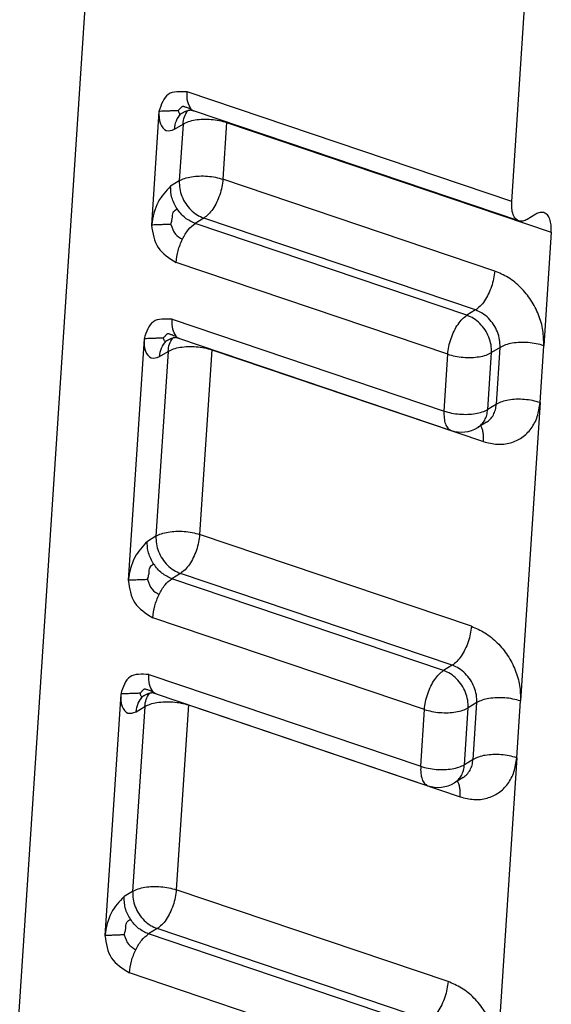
# Model space of a CAD drawing. Header units: inches. Extents: x 0 to 561, y 0 to 409.
# Tile 7 of 20: x 120 to 129, y 21 to 36. Entities that reach past the tile are written whole.
import ezdxf

# ---------------------------------------------------------------- set-up
doc = ezdxf.new("R2010")
doc.units = ezdxf.units.IN

# ---------------------------------------------------------------- blocks, each defined once
blk = doc.blocks.new('014_G239_G269_BF_B3_B14_Motor_Bgr_63_EEXDe_1_1__11', base_point=(7.886, 7.89))
at = {"color": 8, "linetype": 'Continuous'}
for p, q in [((243.978, 92.542), (239.953, 31.212)), ((256.185, 66.524), (245.913, 69.994)), ((245.507, 68.811), (245.78, 68.978)), ((245.78, 68.978), (245.662, 67.179)), ((247.162, 69.03), (247.044, 67.231)), ((247.162, 69.03), (257.434, 65.559)), ((245.662, 67.179), (245.389, 67.012)), ((255.646, 64.325), (247.044, 67.231)), ((246.438, 65.997), (246.165, 65.831)), ((254.766, 62.925), (246.165, 65.831)), ((255.04, 63.092), (246.438, 65.997)), ((254.16, 61.692), (245.559, 64.597)), ((255.04, 63.092), (254.766, 62.925)), ((245.441, 62.799), (254.042, 59.893)), ((245.308, 61.782), (244.924, 55.936)), ((245.035, 61.615), (245.308, 61.782)), ((246.69, 61.834), (246.306, 55.987)), ((246.69, 61.834), (255.291, 58.928)), ((255.424, 59.944), (255.542, 61.743)), ((255.816, 61.91), (255.542, 61.743)), ((255.698, 60.111), (255.816, 61.91)), ((254.042, 59.893), (254.16, 61.692)), ((255.698, 60.111), (255.424, 59.944)), ((244.924, 55.936), (244.651, 55.769)), ((254.908, 53.081), (246.306, 55.987)), ((245.7, 54.754), (245.427, 54.587)), ((254.028, 51.681), (245.427, 54.587)), ((254.302, 51.848), (245.7, 54.754)), ((253.422, 50.448), (244.821, 53.354)), ((254.302, 51.848), (254.028, 51.681)), ((244.703, 51.555), (253.304, 48.649)), ((244.57, 50.539), (244.186, 44.692)), ((244.297, 50.372), (244.57, 50.539)), ((245.952, 50.59), (245.568, 44.744)), ((245.952, 50.59), (254.554, 47.684)), ((254.686, 48.701), (254.804, 50.5)), ((255.078, 50.667), (254.804, 50.5)), ((254.96, 48.868), (255.078, 50.667)), ((253.304, 48.649), (253.422, 50.448)), ((254.96, 48.868), (254.686, 48.701)), ((244.186, 44.692), (243.913, 44.525)), ((254.17, 41.838), (245.568, 44.744)), ((244.962, 43.511), (244.689, 43.344)), ((253.29, 40.438), (244.689, 43.344)), ((253.564, 40.605), (244.962, 43.511)), ((252.684, 39.205), (244.083, 42.111))]:
    blk.add_line(p, q, dxfattribs=at)
at = {"color": 7, "linetype": 'Continuous'}
for p, q in [((256.185, 66.524), (257.306, 83.614)), ((245.019, 69.377), (244.783, 65.779)), ((256.411, 65.91), (246.14, 69.381)), ((256.946, 66.125), (256.673, 65.958)), ((257.434, 65.559), (257.198, 61.961)), ((244.547, 62.181), (244.045, 54.536)), ((245.668, 62.185), (254.269, 59.279)), ((257.08, 60.163), (257.198, 61.961)), ((257.08, 60.163), (256.46, 50.718)), ((255.383, 59.539), (255.11, 59.373)), ((243.809, 50.938), (243.307, 43.292)), ((244.93, 50.941), (253.531, 48.035)), ((256.342, 48.919), (256.46, 50.718)), ((256.342, 48.919), (255.722, 39.475)), ((254.645, 48.296), (254.372, 48.129))]:
    blk.add_line(p, q, dxfattribs=at)
for centre in [(254.589, 60.226), (253.851, 48.983)]:
    blk.add_arc(centre, 1, 251.3325, 301.3876, dxfattribs=at)
for points, knots in [([(245.913, 69.994), (245.688, 70.006), (245.232, 70.03), (245.091, 69.596), (245.019, 69.377)], [0, 0, 0, 0, 0.604322, 1.22009, 1.22009, 1.22009, 1.22009]), ([(245.019, 69.377), (245.017, 69.245), (245.013, 69.023), (245.227, 68.717), (245.415, 68.78), (245.507, 68.811)], [0, 0, 0, 0, 0.3978713, 0.6706578, 0.9337223, 0.9337223, 0.9337223, 0.9337223]), ([(245.698, 69.289), (245.696, 69.288), (245.691, 69.285), (245.685, 69.281), (245.679, 69.278), (245.675, 69.275), (245.672, 69.273), (245.669, 69.271), (245.667, 69.269), (245.665, 69.268), (245.663, 69.267), (245.662, 69.266), (245.662, 69.265), (245.661, 69.265), (245.661, 69.265)], [0, 0, 0, 0, 0.00814553, 0.01557894, 0.02214675, 0.02769382, 0.03206378, 0.03407306, 0.03682065, 0.04007295, 0.0413293, 0.0430533, 0.04363573, 0.04421816, 0.04421816, 0.04421816, 0.04421816]), ([(246.14, 69.381), (246.132, 69.383), (246.118, 69.388), (246.098, 69.394), (246.083, 69.399), (246.07, 69.403), (246.06, 69.406), (246.052, 69.409), (246.045, 69.41), (246.042, 69.411), (246.039, 69.412), (246.034, 69.412), (246.026, 69.412), (246.012, 69.412), (245.997, 69.411), (245.98, 69.409), (245.963, 69.406), (245.946, 69.402), (245.931, 69.398), (245.912, 69.392), (245.888, 69.385), (245.858, 69.373), (245.827, 69.359), (245.797, 69.344), (245.769, 69.33), (245.749, 69.319), (245.733, 69.309), (245.721, 69.303), (245.709, 69.296), (245.702, 69.292), (245.698, 69.289)], [0, 0, 0, 0, 0.0237955, 0.0446285, 0.0626071, 0.0731148, 0.0840761, 0.0942854, 0.1000256, 0.102862, 0.1048712, 0.1082234, 0.1177589, 0.1310166, 0.1478846, 0.1639068, 0.182927, 0.1998489, 0.2155131, 0.2296352, 0.2604467, 0.2897004, 0.3257408, 0.3621743, 0.3896903, 0.4201429, 0.4314057, 0.4460113, 0.4598781, 0.472785, 0.472785, 0.472785, 0.472785]), ([(245.389, 67.012), (245.239, 66.852), (244.913, 66.505), (244.828, 66.034), (244.783, 65.779)], [0, 0, 0, 0, 0.643856, 1.400449, 1.400449, 1.400449, 1.400449]), ([(256.411, 65.91), (256.373, 65.932), (256.29, 65.978), (256.219, 66.126), (256.179, 66.311), (256.183, 66.449), (256.185, 66.524)], [0, 0, 0, 0, 0.1281802, 0.2816163, 0.4708932, 0.6943331, 0.6943331, 0.6943331, 0.6943331]), ([(257.207, 66.173), (257.165, 66.18), (257.073, 66.194), (256.991, 66.149), (256.946, 66.125)], [0, 0, 0, 0, 0.124314, 0.2719832, 0.2719832, 0.2719832, 0.2719832]), ([(257.434, 65.559), (257.436, 65.634), (257.44, 65.772), (257.4, 65.957), (257.329, 66.105), (257.245, 66.152), (257.207, 66.173)], [0, 0, 0, 0, 0.22344, 0.4127169, 0.5661529, 0.6943331, 0.6943331, 0.6943331, 0.6943331]), ([(244.783, 65.779), (244.824, 65.522), (244.905, 65.011), (245.342, 64.735), (245.559, 64.597)], [0, 0, 0, 0, 0.743042, 1.476626, 1.476626, 1.476626, 1.476626]), ([(256.673, 65.958), (256.628, 65.934), (256.545, 65.89), (256.454, 65.904), (256.411, 65.91)], [0, 0, 0, 0, 0.1476692, 0.2719832, 0.2719832, 0.2719832, 0.2719832]), ([(245.441, 62.799), (245.215, 62.81), (244.76, 62.835), (244.618, 62.4), (244.547, 62.181)], [0, 0, 0, 0, 0.604322, 1.22009, 1.22009, 1.22009, 1.22009]), ([(244.547, 62.181), (244.545, 62.049), (244.541, 61.827), (244.755, 61.521), (244.942, 61.584), (245.035, 61.615)], [0, 0, 0, 0, 0.3978713, 0.6706578, 0.9337223, 0.9337223, 0.9337223, 0.9337223]), ([(245.226, 62.094), (245.223, 62.092), (245.219, 62.09), (245.213, 62.086), (245.207, 62.082), (245.203, 62.079), (245.199, 62.077), (245.197, 62.075), (245.195, 62.074), (245.193, 62.072), (245.191, 62.071), (245.19, 62.07), (245.189, 62.07), (245.189, 62.069), (245.189, 62.069)], [0, 0, 0, 0, 0.00814553, 0.01557894, 0.02214675, 0.02769382, 0.03206378, 0.03407306, 0.03682065, 0.04007295, 0.0413293, 0.0430533, 0.04363573, 0.04421816, 0.04421816, 0.04421816, 0.04421816]), ([(245.668, 62.185), (245.66, 62.187), (245.646, 62.192), (245.626, 62.199), (245.611, 62.204), (245.598, 62.208), (245.588, 62.211), (245.579, 62.213), (245.573, 62.215), (245.57, 62.215), (245.567, 62.216), (245.562, 62.216), (245.553, 62.217), (245.54, 62.216), (245.525, 62.215), (245.508, 62.213), (245.491, 62.21), (245.474, 62.206), (245.459, 62.202), (245.439, 62.197), (245.416, 62.189), (245.386, 62.177), (245.355, 62.163), (245.325, 62.149), (245.297, 62.134), (245.277, 62.123), (245.261, 62.114), (245.25, 62.108), (245.24, 62.102), (245.232, 62.097), (245.228, 62.095), (245.226, 62.094)], [0, 0, 0, 0, 0.0237955, 0.0446285, 0.0626071, 0.0731148, 0.0840761, 0.0942854, 0.1000256, 0.102862, 0.1048712, 0.1082234, 0.1177589, 0.1310166, 0.1478846, 0.1639068, 0.182927, 0.1998489, 0.2155131, 0.2296352, 0.2604467, 0.2897005, 0.3257408, 0.3621743, 0.3896903, 0.4201429, 0.4314057, 0.4460113, 0.4571847, 0.4662856, 0.4727851, 0.4727851, 0.4727851, 0.4727851]), ([(244.651, 55.769), (244.501, 55.609), (244.175, 55.262), (244.09, 54.79), (244.045, 54.536)], [0, 0, 0, 0, 0.643856, 1.400449, 1.400449, 1.400449, 1.400449]), ([(244.045, 54.536), (244.086, 54.279), (244.167, 53.767), (244.604, 53.491), (244.821, 53.354)], [0, 0, 0, 0, 0.743042, 1.476626, 1.476626, 1.476626, 1.476626]), ([(244.703, 51.555), (244.477, 51.567), (244.022, 51.591), (243.88, 51.157), (243.809, 50.938)], [0, 0, 0, 0, 0.604322, 1.22009, 1.22009, 1.22009, 1.22009]), ([(243.809, 50.938), (243.807, 50.806), (243.803, 50.583), (244.017, 50.278), (244.205, 50.341), (244.297, 50.372)], [0, 0, 0, 0, 0.3978713, 0.6706578, 0.9337223, 0.9337223, 0.9337223, 0.9337223]), ([(244.488, 50.85), (244.484, 50.848), (244.478, 50.844), (244.469, 50.839), (244.463, 50.834), (244.459, 50.832), (244.457, 50.83), (244.455, 50.829), (244.453, 50.828), (244.452, 50.827), (244.451, 50.826), (244.451, 50.826), (244.451, 50.826)], [0, 0, 0, 0, 0.01149499, 0.02227426, 0.0320632, 0.03407248, 0.03682007, 0.04007237, 0.04132872, 0.04305272, 0.04363515, 0.04421758, 0.04421758, 0.04421758, 0.04421758]), ([(244.93, 50.941), (244.922, 50.944), (244.908, 50.949), (244.888, 50.955), (244.873, 50.96), (244.86, 50.964), (244.85, 50.967), (244.841, 50.97), (244.835, 50.971), (244.832, 50.972), (244.829, 50.972), (244.824, 50.973), (244.815, 50.973), (244.802, 50.973), (244.787, 50.972), (244.77, 50.969), (244.753, 50.966), (244.736, 50.963), (244.721, 50.959), (244.701, 50.953), (244.678, 50.945), (244.648, 50.934), (244.617, 50.92), (244.587, 50.905), (244.559, 50.89), (244.539, 50.879), (244.523, 50.87), (244.512, 50.864), (244.502, 50.858), (244.494, 50.854), (244.49, 50.851), (244.488, 50.85)], [0, 0, 0, 0, 0.0237955, 0.0446285, 0.0626071, 0.0731148, 0.0840761, 0.0942854, 0.1000256, 0.102862, 0.1048712, 0.1082234, 0.1177589, 0.1310166, 0.1478846, 0.1640973, 0.182927, 0.1998489, 0.2155131, 0.2296352, 0.2604467, 0.2897005, 0.3257408, 0.3621743, 0.3896903, 0.4201429, 0.4314057, 0.4460113, 0.4571848, 0.4662856, 0.4727851, 0.4727851, 0.4727851, 0.4727851]), ([(243.913, 44.525), (243.763, 44.366), (243.437, 44.018), (243.352, 43.547), (243.307, 43.292)], [0, 0, 0, 0, 0.643856, 1.400449, 1.400449, 1.400449, 1.400449]), ([(243.307, 43.292), (243.348, 43.035), (243.429, 42.524), (243.866, 42.248), (244.083, 42.111)], [0, 0, 0, 0, 0.743042, 1.476626, 1.476626, 1.476626, 1.476626])]:
    blk.add_open_spline(points, degree=3, knots=knots, dxfattribs=at)
at = {"color": 8, "linetype": 'Continuous'}
for points, knots in [([(246.031, 69.456), (245.992, 69.528), (245.901, 69.694), (245.909, 69.885), (245.913, 69.994)], [0, 0, 0, 0, 0.2409389, 0.5603199, 0.5603199, 0.5603199, 0.5603199]), ([(245.629, 69.4), (245.636, 69.408), (245.651, 69.424), (245.672, 69.448), (245.693, 69.469), (245.71, 69.488), (245.726, 69.505), (245.739, 69.518), (245.751, 69.528), (245.765, 69.538), (245.786, 69.542), (245.813, 69.535), (245.847, 69.523), (245.892, 69.506), (245.955, 69.482), (246.004, 69.466), (246.031, 69.456)], [0, 0, 0, 0, 0.0318869, 0.0660927, 0.0952616, 0.1205975, 0.144221, 0.1616025, 0.1777729, 0.1908188, 0.2120957, 0.2403012, 0.2732844, 0.319497, 0.385815, 0.4742106, 0.4742106, 0.4742106, 0.4742106]), ([(245.629, 69.4), (245.582, 69.398), (245.488, 69.395), (245.34, 69.389), (245.183, 69.383), (245.074, 69.379), (245.019, 69.377)], [0, 0, 0, 0, 0.1411342, 0.2822684, 0.4466323, 0.6109962, 0.6109962, 0.6109962, 0.6109962]), ([(245.507, 68.811), (245.52, 68.905), (245.544, 69.087), (245.658, 69.229), (245.713, 69.298)], [0, 0, 0, 0, 0.2794136, 0.5372545, 0.5372545, 0.5372545, 0.5372545]), ([(245.629, 69.4), (245.636, 69.381), (245.648, 69.349), (245.663, 69.314), (245.678, 69.284), (245.692, 69.288), (245.698, 69.289)], [0, 0, 0, 0, 0.0586973, 0.1004445, 0.124216, 0.140503, 0.140503, 0.140503, 0.140503]), ([(245.78, 68.978), (245.79, 69.056), (245.808, 69.206), (245.888, 69.335), (245.927, 69.397)], [0, 0, 0, 0, 0.2318466, 0.448239, 0.448239, 0.448239, 0.448239]), ([(246.14, 69.381), (246.129, 69.385), (246.109, 69.393), (246.08, 69.41), (246.054, 69.431), (246.039, 69.448), (246.031, 69.456)], [0, 0, 0, 0, 0.0340738, 0.0648374, 0.1005243, 0.1335668, 0.1335668, 0.1335668, 0.1335668]), ([(245.78, 68.978), (245.836, 69.006), (245.958, 69.067), (246.174, 69.113), (246.416, 69.137), (246.671, 69.13), (246.924, 69.099), (247.084, 69.052), (247.162, 69.03)], [0, 0, 0, 0, 0.186535, 0.40813, 0.655311, 0.915238, 1.173627, 1.41636, 1.41636, 1.41636, 1.41636]), ([(247.162, 69.03), (247.162, 69.031), (247.162, 69.032), (247.163, 69.034), (247.163, 69.035)], [0, 0, 0, 0, 0.002747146, 0.005490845, 0.005490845, 0.005490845, 0.005490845]), ([(245.662, 67.179), (245.718, 67.207), (245.84, 67.268), (246.056, 67.314), (246.298, 67.338), (246.553, 67.331), (246.806, 67.3), (246.966, 67.253), (247.044, 67.231)], [0, 0, 0, 0, 0.186535, 0.40813, 0.655311, 0.915238, 1.173627, 1.41636, 1.41636, 1.41636, 1.41636]), ([(245.592, 66.294), (245.527, 66.408), (245.403, 66.632), (245.393, 66.888), (245.389, 67.012)], [0, 0, 0, 0, 0.3883166, 0.7562948, 0.7562948, 0.7562948, 0.7562948]), ([(245.662, 67.179), (245.663, 67.098), (245.664, 66.931), (245.738, 66.686), (245.857, 66.456), (246.021, 66.256), (246.214, 66.093), (246.365, 66.029), (246.438, 65.997)], [0, 0, 0, 0, 0.242772, 0.49747, 0.758113, 1.01755, 1.268861, 1.506763, 1.506763, 1.506763, 1.506763]), ([(247.044, 67.231), (247.035, 67.149), (247.016, 66.981), (246.946, 66.735), (246.849, 66.499), (246.729, 66.29), (246.596, 66.116), (246.488, 66.035), (246.438, 65.997)], [0, 0, 0, 0, 0.246515, 0.506091, 0.765132, 1.010103, 1.229206, 1.41442, 1.41442, 1.41442, 1.41442]), ([(245.393, 65.802), (245.407, 65.848), (245.431, 65.93), (245.451, 66.043), (245.449, 66.136), (245.487, 66.233), (245.551, 66.27), (245.592, 66.294)], [0, 0, 0, 0, 0.1436954, 0.2576063, 0.3428204, 0.4192581, 0.5562992, 0.5562992, 0.5562992, 0.5562992]), ([(246.165, 65.831), (246.054, 65.882), (245.824, 65.988), (245.671, 66.19), (245.592, 66.294)], [0, 0, 0, 0, 0.3611175, 0.7467571, 0.7467571, 0.7467571, 0.7467571]), ([(245.393, 65.802), (245.346, 65.8), (245.252, 65.797), (245.104, 65.791), (244.947, 65.785), (244.838, 65.781), (244.783, 65.779)], [0, 0, 0, 0, 0.1411342, 0.2822684, 0.4466323, 0.6109962, 0.6109962, 0.6109962, 0.6109962]), ([(245.393, 65.802), (245.431, 65.691), (245.499, 65.489), (245.679, 65.38), (245.761, 65.331)], [0, 0, 0, 0, 0.3378369, 0.614422, 0.614422, 0.614422, 0.614422]), ([(245.761, 65.331), (245.817, 65.438), (245.92, 65.631), (246.089, 65.769), (246.165, 65.831)], [0, 0, 0, 0, 0.3579708, 0.6481269, 0.6481269, 0.6481269, 0.6481269]), ([(245.559, 64.597), (245.575, 64.722), (245.607, 64.976), (245.709, 65.212), (245.761, 65.331)], [0, 0, 0, 0, 0.3751524, 0.7644677, 0.7644677, 0.7644677, 0.7644677]), ([(255.646, 64.325), (255.637, 64.243), (255.618, 64.075), (255.547, 63.829), (255.451, 63.593), (255.33, 63.384), (255.198, 63.21), (255.089, 63.129), (255.04, 63.092)], [0, 0, 0, 0, 0.246515, 0.506091, 0.765132, 1.010103, 1.229206, 1.41442, 1.41442, 1.41442, 1.41442]), ([(257.198, 61.961), (257.196, 62.124), (257.194, 62.457), (257.046, 62.947), (256.808, 63.408), (256.481, 63.808), (256.094, 64.134), (255.792, 64.262), (255.646, 64.325)], [0, 0, 0, 0, 0.485544, 0.994941, 1.516226, 2.035099, 2.537722, 3.013526, 3.013526, 3.013526, 3.013526]), ([(255.816, 61.91), (255.815, 61.991), (255.814, 62.158), (255.74, 62.403), (255.621, 62.633), (255.457, 62.833), (255.264, 62.996), (255.113, 63.06), (255.04, 63.092)], [0, 0, 0, 0, 0.242772, 0.49747, 0.758113, 1.01755, 1.268861, 1.506763, 1.506763, 1.506763, 1.506763]), ([(245.559, 62.26), (245.52, 62.332), (245.429, 62.499), (245.436, 62.69), (245.441, 62.799)], [0, 0, 0, 0, 0.2409389, 0.5603199, 0.5603199, 0.5603199, 0.5603199]), ([(254.16, 61.692), (254.169, 61.773), (254.188, 61.941), (254.259, 62.187), (254.355, 62.424), (254.476, 62.633), (254.608, 62.807), (254.717, 62.888), (254.766, 62.925)], [0, 0, 0, 0, 0.246515, 0.506091, 0.765132, 1.010103, 1.229206, 1.41442, 1.41442, 1.41442, 1.41442]), ([(255.542, 61.743), (255.542, 61.824), (255.54, 61.991), (255.466, 62.236), (255.347, 62.466), (255.184, 62.667), (254.99, 62.829), (254.839, 62.893), (254.766, 62.925)], [0, 0, 0, 0, 0.242772, 0.49747, 0.758113, 1.01755, 1.268861, 1.506763, 1.506763, 1.506763, 1.506763]), ([(245.157, 62.204), (245.164, 62.212), (245.179, 62.229), (245.2, 62.252), (245.22, 62.274), (245.238, 62.293), (245.253, 62.309), (245.267, 62.322), (245.278, 62.333), (245.292, 62.342), (245.314, 62.346), (245.341, 62.339), (245.374, 62.327), (245.42, 62.31), (245.483, 62.287), (245.531, 62.27), (245.559, 62.26)], [0, 0, 0, 0, 0.0318869, 0.0660927, 0.0952616, 0.1205975, 0.144221, 0.1616025, 0.1777729, 0.1908188, 0.2120957, 0.2403012, 0.2732844, 0.319497, 0.385815, 0.4742106, 0.4742106, 0.4742106, 0.4742106]), ([(245.157, 62.204), (245.11, 62.202), (245.016, 62.199), (244.867, 62.193), (244.711, 62.187), (244.601, 62.183), (244.547, 62.181)], [0, 0, 0, 0, 0.1411342, 0.2822684, 0.4466323, 0.6109962, 0.6109962, 0.6109962, 0.6109962]), ([(245.035, 61.615), (245.047, 61.71), (245.072, 61.891), (245.186, 62.034), (245.24, 62.102)], [0, 0, 0, 0, 0.2794136, 0.5372545, 0.5372545, 0.5372545, 0.5372545]), ([(245.157, 62.204), (245.164, 62.185), (245.175, 62.153), (245.191, 62.118), (245.206, 62.089), (245.22, 62.092), (245.226, 62.094)], [0, 0, 0, 0, 0.0586973, 0.1004445, 0.124216, 0.140503, 0.140503, 0.140503, 0.140503]), ([(245.308, 61.782), (245.318, 61.86), (245.336, 62.01), (245.416, 62.139), (245.454, 62.201)], [0, 0, 0, 0, 0.2318466, 0.448239, 0.448239, 0.448239, 0.448239]), ([(245.668, 62.185), (245.658, 62.189), (245.637, 62.196), (245.61, 62.213), (245.583, 62.234), (245.568, 62.251), (245.559, 62.26)], [0, 0, 0, 0, 0.0321644, 0.0648382, 0.0964695, 0.1335682, 0.1335682, 0.1335682, 0.1335682]), ([(257.198, 61.961), (257.12, 61.984), (256.959, 62.031), (256.707, 62.062), (256.451, 62.069), (256.209, 62.045), (255.994, 61.999), (255.872, 61.938), (255.816, 61.91)], [0, 0, 0, 0, 0.242733, 0.501122, 0.761049, 1.00823, 1.229825, 1.41636, 1.41636, 1.41636, 1.41636]), ([(245.308, 61.782), (245.364, 61.81), (245.486, 61.871), (245.701, 61.917), (245.943, 61.941), (246.199, 61.934), (246.452, 61.903), (246.612, 61.856), (246.69, 61.834)], [0, 0, 0, 0, 0.186535, 0.40813, 0.655311, 0.915238, 1.173627, 1.41636, 1.41636, 1.41636, 1.41636]), ([(246.69, 61.834), (246.69, 61.835), (246.69, 61.837), (246.69, 61.838), (246.69, 61.839)], [0, 0, 0, 0, 0.002747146, 0.005490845, 0.005490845, 0.005490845, 0.005490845]), ([(254.16, 61.692), (254.238, 61.669), (254.399, 61.622), (254.651, 61.591), (254.907, 61.584), (255.149, 61.608), (255.364, 61.654), (255.486, 61.715), (255.542, 61.743)], [0, 0, 0, 0, 0.242733, 0.501122, 0.761049, 1.00823, 1.229825, 1.41636, 1.41636, 1.41636, 1.41636]), ([(255.291, 58.928), (255.436, 58.89), (255.716, 58.818), (256.144, 58.864), (256.522, 59.037), (256.818, 59.331), (257.02, 59.719), (257.059, 60.011), (257.08, 60.163)], [0, 0, 0, 0, 0.444451, 0.86135, 1.263285, 1.668329, 2.09337, 2.548233, 2.548233, 2.548233, 2.548233]), ([(257.08, 60.163), (257.002, 60.185), (256.841, 60.232), (256.589, 60.263), (256.333, 60.27), (256.091, 60.246), (255.876, 60.2), (255.754, 60.139), (255.698, 60.111)], [0, 0, 0, 0, 0.242733, 0.501122, 0.761049, 1.00823, 1.229825, 1.41636, 1.41636, 1.41636, 1.41636]), ([(254.042, 59.893), (254.04, 59.818), (254.037, 59.68), (254.076, 59.495), (254.147, 59.347), (254.231, 59.3), (254.269, 59.279)], [0, 0, 0, 0, 0.22344, 0.4127169, 0.5661529, 0.6943331, 0.6943331, 0.6943331, 0.6943331]), ([(254.042, 59.893), (254.12, 59.87), (254.281, 59.823), (254.533, 59.792), (254.789, 59.785), (255.031, 59.809), (255.246, 59.855), (255.368, 59.916), (255.424, 59.944)], [0, 0, 0, 0, 0.242733, 0.501122, 0.761049, 1.00823, 1.229825, 1.41636, 1.41636, 1.41636, 1.41636]), ([(255.11, 59.373), (255.153, 59.404), (255.241, 59.468), (255.336, 59.605), (255.403, 59.766), (255.417, 59.884), (255.424, 59.944)], [0, 0, 0, 0, 0.1593874, 0.3232735, 0.4950906, 0.6765874, 0.6765874, 0.6765874, 0.6765874]), ([(255.383, 59.539), (255.427, 59.571), (255.515, 59.634), (255.61, 59.772), (255.676, 59.933), (255.69, 60.051), (255.698, 60.111)], [0, 0, 0, 0, 0.1593874, 0.3232735, 0.4950906, 0.6765874, 0.6765874, 0.6765874, 0.6765874]), ([(255.291, 58.928), (255.293, 58.978), (255.297, 59.075), (255.282, 59.211), (255.254, 59.33), (255.218, 59.397), (255.201, 59.428)], [0, 0, 0, 0, 0.1512824, 0.2885845, 0.4101952, 0.5159744, 0.5159744, 0.5159744, 0.5159744]), ([(244.924, 55.936), (244.98, 55.964), (245.102, 56.024), (245.318, 56.07), (245.56, 56.094), (245.815, 56.088), (246.068, 56.056), (246.228, 56.01), (246.306, 55.987)], [0, 0, 0, 0, 0.186535, 0.40813, 0.655311, 0.915238, 1.173627, 1.41636, 1.41636, 1.41636, 1.41636]), ([(244.924, 55.936), (244.925, 55.854), (244.926, 55.688), (245, 55.443), (245.119, 55.212), (245.283, 55.012), (245.476, 54.85), (245.627, 54.785), (245.7, 54.754)], [0, 0, 0, 0, 0.242772, 0.49747, 0.758113, 1.01755, 1.268861, 1.506763, 1.506763, 1.506763, 1.506763]), ([(246.306, 55.987), (246.297, 55.905), (246.279, 55.738), (246.208, 55.491), (246.112, 55.255), (245.991, 55.046), (245.858, 54.872), (245.75, 54.791), (245.7, 54.754)], [0, 0, 0, 0, 0.246515, 0.506091, 0.765132, 1.010103, 1.229206, 1.41442, 1.41442, 1.41442, 1.41442]), ([(244.854, 55.05), (244.82, 55.106), (244.753, 55.218), (244.688, 55.4), (244.649, 55.585), (244.65, 55.708), (244.651, 55.769)], [0, 0, 0, 0, 0.1959082, 0.3894468, 0.5777779, 0.7587531, 0.7587531, 0.7587531, 0.7587531]), ([(244.655, 54.558), (244.669, 54.604), (244.693, 54.687), (244.713, 54.8), (244.711, 54.892), (244.749, 54.989), (244.813, 55.026), (244.854, 55.05)], [0, 0, 0, 0, 0.1436954, 0.2576063, 0.3428204, 0.4192581, 0.5562992, 0.5562992, 0.5562992, 0.5562992]), ([(245.427, 54.587), (245.316, 54.639), (245.087, 54.745), (244.933, 54.946), (244.854, 55.05)], [0, 0, 0, 0, 0.3611175, 0.7467571, 0.7467571, 0.7467571, 0.7467571]), ([(244.655, 54.558), (244.608, 54.557), (244.514, 54.553), (244.366, 54.548), (244.209, 54.542), (244.1, 54.538), (244.045, 54.536)], [0, 0, 0, 0, 0.1411342, 0.2822684, 0.4466323, 0.6109962, 0.6109962, 0.6109962, 0.6109962]), ([(244.655, 54.558), (244.693, 54.448), (244.761, 54.246), (244.942, 54.137), (245.023, 54.088)], [0, 0, 0, 0, 0.3378369, 0.614422, 0.614422, 0.614422, 0.614422]), ([(245.023, 54.088), (245.079, 54.195), (245.182, 54.388), (245.351, 54.526), (245.427, 54.587)], [0, 0, 0, 0, 0.3579708, 0.6481269, 0.6481269, 0.6481269, 0.6481269]), ([(244.821, 53.354), (244.837, 53.479), (244.869, 53.733), (244.971, 53.968), (245.023, 54.088)], [0, 0, 0, 0, 0.3751524, 0.7644677, 0.7644677, 0.7644677, 0.7644677]), ([(254.908, 53.081), (254.899, 52.999), (254.88, 52.832), (254.809, 52.585), (254.713, 52.349), (254.592, 52.14), (254.46, 51.966), (254.351, 51.885), (254.302, 51.848)], [0, 0, 0, 0, 0.246515, 0.506091, 0.765132, 1.010103, 1.229206, 1.41442, 1.41442, 1.41442, 1.41442]), ([(254.908, 53.081), (255.054, 53.019), (255.356, 52.89), (255.743, 52.565), (256.07, 52.165), (256.308, 51.703), (256.456, 51.214), (256.459, 50.881), (256.46, 50.718)], [0, 0, 0, 0, 0.475804, 0.978427, 1.4973, 2.018585, 2.527982, 3.013526, 3.013526, 3.013526, 3.013526]), ([(255.078, 50.667), (255.077, 50.748), (255.076, 50.914), (255.002, 51.159), (254.883, 51.39), (254.719, 51.59), (254.526, 51.753), (254.375, 51.817), (254.302, 51.848)], [0, 0, 0, 0, 0.242772, 0.49747, 0.758113, 1.01755, 1.268861, 1.506763, 1.506763, 1.506763, 1.506763]), ([(244.821, 51.017), (244.782, 51.088), (244.691, 51.255), (244.698, 51.446), (244.703, 51.555)], [0, 0, 0, 0, 0.2409389, 0.5603199, 0.5603199, 0.5603199, 0.5603199]), ([(253.422, 50.448), (253.431, 50.53), (253.45, 50.698), (253.521, 50.944), (253.617, 51.18), (253.738, 51.389), (253.87, 51.563), (253.979, 51.644), (254.028, 51.681)], [0, 0, 0, 0, 0.246515, 0.506091, 0.765132, 1.010103, 1.229206, 1.41442, 1.41442, 1.41442, 1.41442]), ([(254.804, 50.5), (254.804, 50.581), (254.802, 50.747), (254.729, 50.992), (254.609, 51.223), (254.446, 51.423), (254.252, 51.586), (254.102, 51.65), (254.028, 51.681)], [0, 0, 0, 0, 0.242772, 0.49747, 0.758113, 1.01755, 1.268861, 1.506763, 1.506763, 1.506763, 1.506763]), ([(244.419, 50.961), (244.372, 50.959), (244.278, 50.955), (244.129, 50.95), (243.973, 50.944), (243.863, 50.94), (243.809, 50.938)], [0, 0, 0, 0, 0.1411342, 0.2822684, 0.4466323, 0.6109962, 0.6109962, 0.6109962, 0.6109962]), ([(244.297, 50.372), (244.309, 50.466), (244.334, 50.647), (244.448, 50.79), (244.502, 50.859)], [0, 0, 0, 0, 0.2794136, 0.5372545, 0.5372545, 0.5372545, 0.5372545]), ([(244.419, 50.961), (244.426, 50.969), (244.441, 50.985), (244.462, 51.009), (244.482, 51.03), (244.5, 51.049), (244.515, 51.065), (244.529, 51.079), (244.54, 51.089), (244.555, 51.099), (244.576, 51.103), (244.603, 51.096), (244.637, 51.084), (244.682, 51.067), (244.745, 51.043), (244.793, 51.026), (244.821, 51.017)], [0, 0, 0, 0, 0.0318869, 0.0660927, 0.0952616, 0.1205975, 0.144221, 0.1616025, 0.1777729, 0.1908188, 0.2120957, 0.2403012, 0.2732844, 0.319497, 0.385815, 0.4742106, 0.4742106, 0.4742106, 0.4742106]), ([(244.419, 50.961), (244.426, 50.942), (244.437, 50.91), (244.453, 50.874), (244.468, 50.845), (244.482, 50.849), (244.488, 50.85)], [0, 0, 0, 0, 0.0586973, 0.1004445, 0.124216, 0.140503, 0.140503, 0.140503, 0.140503]), ([(244.57, 50.539), (244.58, 50.617), (244.598, 50.767), (244.678, 50.895), (244.716, 50.958)], [0, 0, 0, 0, 0.2318466, 0.448239, 0.448239, 0.448239, 0.448239]), ([(244.93, 50.941), (244.92, 50.945), (244.899, 50.953), (244.871, 50.97), (244.845, 50.991), (244.829, 51.008), (244.821, 51.017)], [0, 0, 0, 0, 0.0321644, 0.0648382, 0.0985, 0.1335683, 0.1335683, 0.1335683, 0.1335683]), ([(256.46, 50.718), (256.382, 50.741), (256.221, 50.787), (255.969, 50.819), (255.713, 50.825), (255.471, 50.801), (255.256, 50.755), (255.134, 50.694), (255.078, 50.667)], [0, 0, 0, 0, 0.242733, 0.501122, 0.761049, 1.00823, 1.229825, 1.41636, 1.41636, 1.41636, 1.41636]), ([(244.57, 50.539), (244.626, 50.567), (244.748, 50.628), (244.963, 50.674), (245.205, 50.698), (245.461, 50.691), (245.714, 50.66), (245.874, 50.613), (245.952, 50.59)], [0, 0, 0, 0, 0.186535, 0.40813, 0.655311, 0.915238, 1.173627, 1.41636, 1.41636, 1.41636, 1.41636]), ([(245.952, 50.59), (245.952, 50.591), (245.952, 50.593), (245.952, 50.595), (245.952, 50.596)], [0, 0, 0, 0, 0.002747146, 0.005490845, 0.005490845, 0.005490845, 0.005490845]), ([(253.422, 50.448), (253.5, 50.426), (253.661, 50.379), (253.913, 50.347), (254.169, 50.341), (254.411, 50.365), (254.626, 50.411), (254.749, 50.472), (254.804, 50.5)], [0, 0, 0, 0, 0.242733, 0.501122, 0.761049, 1.00823, 1.229825, 1.41636, 1.41636, 1.41636, 1.41636]), ([(256.342, 48.919), (256.264, 48.942), (256.103, 48.988), (255.851, 49.02), (255.595, 49.026), (255.353, 49.002), (255.138, 48.956), (255.016, 48.895), (254.96, 48.868)], [0, 0, 0, 0, 0.242733, 0.501122, 0.761049, 1.00823, 1.229825, 1.41636, 1.41636, 1.41636, 1.41636]), ([(253.304, 48.649), (253.302, 48.574), (253.299, 48.436), (253.338, 48.252), (253.409, 48.103), (253.493, 48.057), (253.531, 48.035)], [0, 0, 0, 0, 0.22344, 0.4127169, 0.5661529, 0.6943331, 0.6943331, 0.6943331, 0.6943331]), ([(253.304, 48.649), (253.382, 48.627), (253.543, 48.58), (253.795, 48.548), (254.051, 48.542), (254.293, 48.566), (254.508, 48.612), (254.63, 48.673), (254.686, 48.701)], [0, 0, 0, 0, 0.242733, 0.501122, 0.761049, 1.00823, 1.229825, 1.41636, 1.41636, 1.41636, 1.41636]), ([(254.372, 48.129), (254.415, 48.161), (254.503, 48.224), (254.598, 48.362), (254.665, 48.523), (254.679, 48.64), (254.686, 48.701)], [0, 0, 0, 0, 0.1593874, 0.3232735, 0.4950906, 0.6765874, 0.6765874, 0.6765874, 0.6765874]), ([(254.554, 47.684), (254.698, 47.647), (254.978, 47.574), (255.406, 47.621), (255.784, 47.793), (256.08, 48.088), (256.282, 48.475), (256.321, 48.768), (256.342, 48.919)], [0, 0, 0, 0, 0.444451, 0.86135, 1.263285, 1.668329, 2.09337, 2.548233, 2.548233, 2.548233, 2.548233]), ([(254.645, 48.296), (254.689, 48.327), (254.777, 48.391), (254.872, 48.529), (254.938, 48.69), (254.952, 48.807), (254.96, 48.868)], [0, 0, 0, 0, 0.1593874, 0.3232735, 0.4950906, 0.6765874, 0.6765874, 0.6765874, 0.6765874]), ([(254.554, 47.684), (254.555, 47.735), (254.559, 47.831), (254.544, 47.967), (254.516, 48.087), (254.48, 48.154), (254.463, 48.185)], [0, 0, 0, 0, 0.1512824, 0.2885845, 0.4101952, 0.5159744, 0.5159744, 0.5159744, 0.5159744]), ([(244.186, 44.692), (244.242, 44.72), (244.364, 44.781), (244.58, 44.827), (244.822, 44.851), (245.077, 44.844), (245.33, 44.813), (245.491, 44.766), (245.568, 44.744)], [0, 0, 0, 0, 0.186535, 0.40813, 0.655311, 0.915238, 1.173627, 1.41636, 1.41636, 1.41636, 1.41636]), ([(244.186, 44.692), (244.187, 44.611), (244.188, 44.444), (244.262, 44.2), (244.381, 43.969), (244.545, 43.769), (244.738, 43.606), (244.889, 43.542), (244.962, 43.511)], [0, 0, 0, 0, 0.242772, 0.49747, 0.758113, 1.01755, 1.268861, 1.506763, 1.506763, 1.506763, 1.506763]), ([(245.568, 44.744), (245.559, 44.662), (245.541, 44.494), (245.47, 44.248), (245.374, 44.012), (245.253, 43.803), (245.121, 43.629), (245.012, 43.548), (244.962, 43.511)], [0, 0, 0, 0, 0.246515, 0.506091, 0.765132, 1.010103, 1.229206, 1.41442, 1.41442, 1.41442, 1.41442]), ([(244.116, 43.807), (244.052, 43.922), (243.927, 44.145), (243.917, 44.401), (243.913, 44.525)], [0, 0, 0, 0, 0.3883166, 0.7562948, 0.7562948, 0.7562948, 0.7562948]), ([(243.917, 43.315), (243.931, 43.361), (243.955, 43.444), (243.975, 43.557), (243.973, 43.649), (244.011, 43.746), (244.075, 43.783), (244.116, 43.807)], [0, 0, 0, 0, 0.1436954, 0.2576063, 0.3428204, 0.4192581, 0.5562992, 0.5562992, 0.5562992, 0.5562992]), ([(244.689, 43.344), (244.578, 43.395), (244.349, 43.502), (244.195, 43.703), (244.116, 43.807)], [0, 0, 0, 0, 0.3611175, 0.7467571, 0.7467571, 0.7467571, 0.7467571]), ([(244.285, 42.844), (244.342, 42.951), (244.444, 43.144), (244.613, 43.282), (244.689, 43.344)], [0, 0, 0, 0, 0.3579708, 0.6481269, 0.6481269, 0.6481269, 0.6481269]), ([(243.917, 43.315), (243.87, 43.313), (243.776, 43.31), (243.628, 43.304), (243.471, 43.298), (243.362, 43.294), (243.307, 43.292)], [0, 0, 0, 0, 0.1411342, 0.2822684, 0.4466323, 0.6109962, 0.6109962, 0.6109962, 0.6109962]), ([(243.917, 43.315), (243.955, 43.204), (244.023, 43.003), (244.204, 42.894), (244.285, 42.844)], [0, 0, 0, 0, 0.3378369, 0.614422, 0.614422, 0.614422, 0.614422]), ([(244.083, 42.111), (244.099, 42.235), (244.131, 42.49), (244.233, 42.725), (244.285, 42.844)], [0, 0, 0, 0, 0.3751524, 0.7644677, 0.7644677, 0.7644677, 0.7644677]), ([(254.17, 41.838), (254.161, 41.756), (254.142, 41.588), (254.071, 41.342), (253.975, 41.106), (253.854, 40.897), (253.722, 40.723), (253.614, 40.642), (253.564, 40.605)], [0, 0, 0, 0, 0.246515, 0.506091, 0.765132, 1.010103, 1.229206, 1.41442, 1.41442, 1.41442, 1.41442]), ([(255.722, 39.475), (255.721, 39.637), (255.718, 39.97), (255.57, 40.46), (255.332, 40.921), (255.005, 41.322), (254.618, 41.647), (254.316, 41.775), (254.17, 41.838)], [0, 0, 0, 0, 0.485544, 0.994941, 1.516226, 2.035099, 2.537722, 3.013526, 3.013526, 3.013526, 3.013526])]:
    blk.add_open_spline(points, degree=3, knots=knots, dxfattribs=at)
blk = doc.blocks.new('5222053330_00_G239_G269_BF_B3_B14_Motor_Bgr_63_EEXDe_1__12', base_point=(7.886, 7.89))
blk.add_blockref('014_G239_G269_BF_B3_B14_Motor_Bgr_63_EEXDe_1_1__11', (7.886, 7.89))
blk = doc.blocks.new('Allg_AnsichtA_von_', base_point=(180, 138))
blk.add_blockref('5222053330_00_G239_G269_BF_B3_B14_Motor_Bgr_63_EEXDe_1__12', (7.886, 7.89))

msp = doc.modelspace()

# ---------------------------------------------------------------- block references
at = {"xscale": 0.5, "yscale": 0.5, "zscale": 0.5}
msp.add_blockref('Allg_AnsichtA_von_', (90, 69), dxfattribs=at)

doc.saveas('drawing.dxf')
